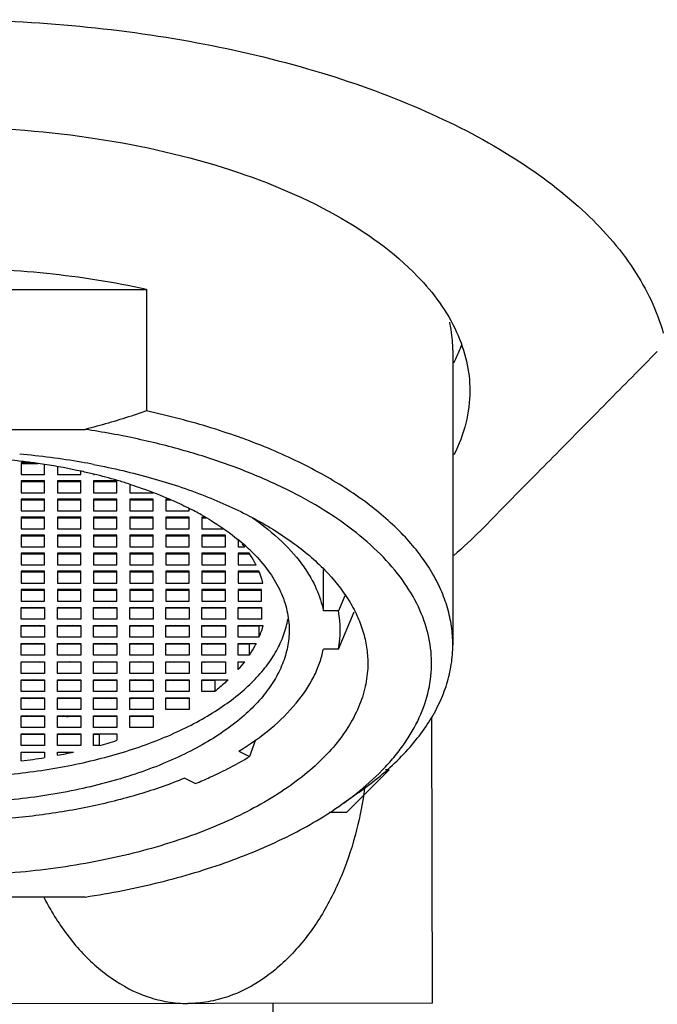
# Model space of a CAD drawing. Header units: millimetres. Extents: x 2676 to 3270, y -82 to 338.
# Tile 9 of 24: x 2874 to 2886, y 28 to 45. Entities that reach past the tile are written whole.
import ezdxf

# ---------------------------------------------------------------- set-up
doc = ezdxf.new("R2010")
doc.units = ezdxf.units.MM
doc.header["$LTSCALE"] = 0.1
for name, color, linetype in [('02___PRT_ALL_AXES', 7, 'Continuous'), ('DEF_LAYER_ASSEM_MEMBER', 7, 'Continuous'), ('MEMBER', 7, 'Continuous')]:
    doc.layers.add(name, color=color, linetype=linetype)

msp = doc.modelspace()

# ---------------------------------------------------------------- linework, layer by layer
at = {"color": 7, "linetype": 'Continuous'}
for p, q in [((2881.765, 28.0763), (2881.7569, 33.1226)), ((2881.765, 28.0763), (2864.515, 28.0487)), ((2878.9525, 28.0718), (2878.9724, 15.6968))]:
    msp.add_line(p, q, dxfattribs=at)
for points, knots in [([(2880.5692, 31.8673), (2880.5364, 31.6197), (2880.4389, 31.1085), (2880.1972, 30.3608), (2879.8454, 29.6461), (2879.389, 29.0141), (2878.8292, 28.5008), (2878.278, 28.21), (2877.8099, 28.0902), (2877.5712, 28.0696), (2877.4525, 28.0694)], [0.57146217, 0.57146217, 0.57146217, 0.57146217, 0.63161054, 0.69665521, 0.76063758, 0.82314407, 0.88379694, 0.94249021, 0.97134567, 1, 1, 1, 1]), ([(2874.908, 29.9466), (2874.9602, 29.845), (2875.1421, 29.5183), (2875.5113, 29.0097), (2876.073, 28.4973), (2876.6257, 28.2076), (2877.0947, 28.0891), (2877.3337, 28.0692), (2877.4525, 28.0694)], [0.73308506, 0.73308506, 0.73308506, 0.73308506, 0.76060209, 0.82311918, 0.8837823, 0.94248387, 0.97134261, 1, 1, 1, 1])]:
    msp.add_open_spline(points, degree=3, knots=knots, dxfattribs=at)
at = {"layer": '02___PRT_ALL_AXES', "color": 7, "linetype": 'Continuous'}
msp.add_line((2878.9525, 28.0718), (2878.9724, 15.6968), dxfattribs=at)
at = {"layer": 'DEF_LAYER_ASSEM_MEMBER', "color": 7, "linetype": 'Continuous'}
for p, q in [((2869.5281, 40.6647), (2876.7219, 40.6647)), ((2876.7219, 40.6647), (2876.7219, 38.5213)), ((2882.125, 39.5925), (2882.125, 34.3963)), ((2870.6094, 38.1966), (2875.6406, 38.1966)), ((2874.5125, 37.6045), (2874.5125, 37.3983)), ((2874.7003, 37.6045), (2874.5125, 37.6045)), ((2874.5125, 37.5932), (2874.8051, 37.5932)), ((2874.7096, 37.5932), (2874.6868, 37.6045)), ((2874.925, 37.3983), (2874.925, 37.5741)), ((2875.15, 37.5321), (2875.15, 37.3983)), ((2874.5125, 37.3983), (2874.925, 37.3983)), ((2875.15, 37.3983), (2875.5625, 37.3983)), ((2875.5625, 37.3983), (2875.5625, 37.4552)), ((2875.7875, 37.4025), (2875.7875, 37.3983)), ((2875.7875, 37.3983), (2875.803, 37.3983)), ((2874.5125, 37.2858), (2874.5125, 37.0795)), ((2874.925, 37.2858), (2874.5125, 37.2858)), ((2874.5125, 37.2744), (2874.925, 37.2744)), ((2874.7409, 37.2858), (2874.7637, 37.2744)), ((2874.925, 37.0795), (2874.925, 37.2858)), ((2875.15, 37.2858), (2875.15, 37.0795)), ((2875.5625, 37.2858), (2875.15, 37.2858)), ((2875.15, 37.2744), (2875.5625, 37.2744)), ((2875.5625, 37.0795), (2875.5625, 37.2858)), ((2876.2, 37.2858), (2875.7875, 37.2858)), ((2875.7875, 37.2858), (2875.7875, 37.0795)), ((2875.7875, 37.2744), (2876.2, 37.2744)), ((2875.8297, 37.2858), (2875.8297, 37.2744)), ((2875.9941, 37.2744), (2876.0169, 37.2858)), ((2876.2, 37.0795), (2876.2, 37.2858)), ((2876.2076, 37.2953), (2876.2105, 37.2944)), ((2876.425, 37.2285), (2876.425, 37.0795)), ((2874.5125, 37.0795), (2874.925, 37.0795)), ((2875.15, 37.0795), (2875.5625, 37.0795)), ((2875.7875, 37.0795), (2876.2, 37.0795)), ((2876.425, 37.0795), (2876.8375, 37.0795)), ((2874.925, 36.967), (2874.5125, 36.967)), ((2874.5125, 36.967), (2874.5125, 36.7608)), ((2874.5125, 36.9557), (2874.925, 36.9557)), ((2874.796, 36.967), (2874.7732, 36.9557)), ((2874.8666, 36.967), (2874.8894, 36.9557)), ((2874.925, 36.7608), (2874.925, 36.967)), ((2875.5625, 36.967), (2875.15, 36.967)), ((2875.15, 36.967), (2875.15, 36.7608)), ((2875.15, 36.9557), (2875.5625, 36.9557)), ((2875.5625, 36.7608), (2875.5625, 36.967)), ((2876.2, 36.967), (2875.7875, 36.967)), ((2875.7875, 36.967), (2875.7875, 36.7608)), ((2875.7875, 36.9557), (2876.2, 36.9557)), ((2875.8912, 36.967), (2875.8684, 36.9557)), ((2875.9618, 36.967), (2875.9846, 36.9557)), ((2876.2, 36.7608), (2876.2, 36.967)), ((2876.8375, 36.967), (2876.425, 36.967)), ((2876.425, 36.967), (2876.425, 36.7608)), ((2876.425, 36.9557), (2876.8375, 36.9557)), ((2876.5763, 36.9557), (2876.5991, 36.967)), ((2876.6925, 36.9557), (2876.6697, 36.967)), ((2876.7928, 36.967), (2876.77, 36.9557)), ((2876.8375, 36.7608), (2876.8375, 36.967)), ((2877.1247, 36.967), (2877.0625, 36.967)), ((2877.0625, 36.967), (2877.0625, 36.7608)), ((2877.0625, 36.9557), (2877.1483, 36.9557)), ((2877.0732, 36.9893), (2877.0768, 36.9878)), ((2874.5125, 36.7608), (2874.925, 36.7608)), ((2874.925, 36.6483), (2874.5125, 36.6483)), ((2874.5125, 36.6483), (2874.5125, 36.442)), ((2874.7191, 36.6369), (2874.7419, 36.6483)), ((2874.925, 36.442), (2874.925, 36.6483)), ((2875.15, 36.7608), (2875.5625, 36.7608)), ((2875.5625, 36.6483), (2875.15, 36.6483)), ((2875.15, 36.6483), (2875.15, 36.442)), ((2875.3789, 36.6483), (2875.3789, 36.6369)), ((2875.5625, 36.442), (2875.5625, 36.6483)), ((2875.7875, 36.7608), (2876.2, 36.7608)), ((2876.2, 36.6483), (2875.7875, 36.6483)), ((2875.7875, 36.6483), (2875.7875, 36.442)), ((2876.0387, 36.6369), (2876.0159, 36.6483)), ((2876.2, 36.442), (2876.2, 36.6483)), ((2876.425, 36.7608), (2876.8375, 36.7608)), ((2876.8375, 36.6483), (2876.425, 36.6483)), ((2876.425, 36.6483), (2876.425, 36.442)), ((2876.545, 36.6483), (2876.5222, 36.6369)), ((2876.8375, 36.442), (2876.8375, 36.6483)), ((2877.0625, 36.7608), (2877.475, 36.7608)), ((2877.475, 36.6483), (2877.0625, 36.6483)), ((2877.0625, 36.6483), (2877.0625, 36.442)), ((2877.182, 36.6483), (2877.182, 36.6369)), ((2877.4465, 36.6483), (2877.4237, 36.6369)), ((2877.475, 36.7608), (2877.475, 36.7923)), ((2877.475, 36.442), (2877.475, 36.6483)), ((2877.7584, 36.6483), (2877.7, 36.6483)), ((2877.7, 36.6483), (2877.7, 36.442)), ((2874.5125, 36.6369), (2874.925, 36.6369)), ((2875.15, 36.6369), (2875.5625, 36.6369)), ((2875.7875, 36.6369), (2876.2, 36.6369)), ((2876.425, 36.6369), (2876.8375, 36.6369)), ((2877.0625, 36.6369), (2877.475, 36.6369)), ((2877.7, 36.6369), (2877.7754, 36.6369)), ((2874.5125, 36.442), (2874.925, 36.442)), ((2874.925, 36.3295), (2874.5125, 36.3295)), ((2874.5125, 36.3295), (2874.5125, 36.1233)), ((2874.5125, 36.3182), (2874.925, 36.3182)), ((2874.5321, 36.3295), (2874.5549, 36.3182)), ((2874.8731, 36.3182), (2874.8503, 36.3295)), ((2874.925, 36.1233), (2874.925, 36.3295)), ((2875.15, 36.442), (2875.5625, 36.442)), ((2875.5625, 36.3295), (2875.15, 36.3295)), ((2875.15, 36.3295), (2875.15, 36.1233)), ((2875.15, 36.3182), (2875.5625, 36.3182)), ((2875.3013, 36.3182), (2875.3241, 36.3295)), ((2875.4337, 36.3295), (2875.4565, 36.3182)), ((2875.5625, 36.1233), (2875.5625, 36.3295)), ((2875.7875, 36.442), (2876.2, 36.442)), ((2876.2, 36.3295), (2875.7875, 36.3295)), ((2875.7875, 36.3295), (2875.7875, 36.1233)), ((2875.7875, 36.3182), (2876.2, 36.3182)), ((2875.8297, 36.3295), (2875.8297, 36.3182)), ((2875.9075, 36.3295), (2875.8847, 36.3182)), ((2876.2, 36.1233), (2876.2, 36.3295)), ((2876.425, 36.442), (2876.8375, 36.442)), ((2876.8375, 36.3295), (2876.425, 36.3295)), ((2876.425, 36.3295), (2876.425, 36.1233)), ((2876.425, 36.3182), (2876.8375, 36.3182)), ((2876.6762, 36.3182), (2876.6534, 36.3295)), ((2876.7312, 36.3295), (2876.7312, 36.3182)), ((2876.809, 36.3295), (2876.7862, 36.3182)), ((2876.8375, 36.1233), (2876.8375, 36.3295)), ((2877.0625, 36.442), (2877.475, 36.442)), ((2877.475, 36.3295), (2877.0625, 36.3295)), ((2877.0625, 36.3295), (2877.0625, 36.1233)), ((2877.0625, 36.3182), (2877.475, 36.3182)), ((2877.1044, 36.3182), (2877.1272, 36.3295)), ((2877.2368, 36.3295), (2877.2596, 36.3182)), ((2877.475, 36.1233), (2877.475, 36.3295)), ((2877.7, 36.442), (2878.0672, 36.442)), ((2878.1125, 36.3295), (2877.7, 36.3295)), ((2877.7, 36.3295), (2877.7, 36.1233)), ((2877.7, 36.3182), (2878.1125, 36.3182)), ((2877.7106, 36.3295), (2877.7021, 36.3253)), ((2878.006, 36.3182), (2878.0288, 36.3295)), ((2878.1125, 36.1233), (2878.1125, 36.3295)), ((2878.3375, 36.2441), (2878.3375, 36.1233)), ((2874.5125, 36.1233), (2874.925, 36.1233)), ((2874.925, 36.0108), (2874.5125, 36.0108)), ((2874.5125, 36.0108), (2874.5125, 35.8045)), ((2874.5125, 35.9994), (2874.925, 35.9994)), ((2874.6638, 35.9994), (2874.6866, 36.0108)), ((2874.925, 35.8045), (2874.925, 36.0108)), ((2875.15, 36.1233), (2875.5625, 36.1233)), ((2875.5625, 36.0108), (2875.15, 36.0108)), ((2875.15, 36.0108), (2875.15, 35.8045)), ((2875.15, 35.9994), (2875.5625, 35.9994)), ((2875.1696, 36.0108), (2875.1924, 35.9994)), ((2875.5625, 35.8045), (2875.5625, 36.0108)), ((2875.7875, 36.1233), (2876.2, 36.1233)), ((2876.2, 36.0108), (2875.7875, 36.0108)), ((2875.7875, 36.0108), (2875.7875, 35.8045)), ((2875.7875, 35.9994), (2876.2, 35.9994)), ((2875.8297, 36.0108), (2875.8297, 35.9994)), ((2876.0712, 36.0108), (2876.094, 35.9994)), ((2876.2, 35.8045), (2876.2, 36.0108)), ((2876.425, 36.1233), (2876.8375, 36.1233)), ((2876.8375, 36.0108), (2876.425, 36.0108)), ((2876.425, 36.0108), (2876.425, 35.8045)), ((2876.425, 35.9994), (2876.8375, 35.9994)), ((2876.4669, 35.9994), (2876.4897, 36.0108)), ((2876.7312, 36.0108), (2876.7312, 35.9994)), ((2876.8375, 35.8045), (2876.8375, 36.0108)), ((2877.0625, 36.1233), (2877.475, 36.1233)), ((2877.475, 36.0108), (2877.0625, 36.0108)), ((2877.0625, 36.0108), (2877.0625, 35.8045)), ((2877.0625, 35.9994), (2877.475, 35.9994)), ((2877.3685, 35.9994), (2877.3913, 36.0108)), ((2877.475, 35.8045), (2877.475, 36.0108)), ((2877.7, 36.1233), (2878.1125, 36.1233)), ((2878.1125, 36.0108), (2877.7, 36.0108)), ((2877.7, 36.0108), (2877.7, 35.8045)), ((2877.7, 35.9994), (2878.1125, 35.9994)), ((2877.8743, 36.0108), (2877.8971, 35.9994)), ((2878.1125, 35.8045), (2878.1125, 36.0108)), ((2878.3375, 36.1233), (2878.4532, 36.1233)), ((2878.5333, 36.0108), (2878.3375, 36.0108)), ((2878.3375, 36.0108), (2878.3375, 35.8045)), ((2878.3375, 35.9994), (2878.5406, 35.9994)), ((2878.5344, 36.0108), (2878.5344, 35.9994)), ((2874.5125, 35.8045), (2874.925, 35.8045)), ((2875.15, 35.8045), (2875.5625, 35.8045)), ((2875.7875, 35.8045), (2876.2, 35.8045)), ((2876.425, 35.8045), (2876.8375, 35.8045)), ((2877.0625, 35.8045), (2877.475, 35.8045)), ((2877.7, 35.8045), (2878.1125, 35.8045)), ((2878.3375, 35.8045), (2878.6535, 35.8045)), ((2874.925, 35.692), (2874.5125, 35.692)), ((2874.5125, 35.692), (2874.5125, 35.4858)), ((2874.5125, 35.6807), (2874.925, 35.6807)), ((2874.6325, 35.692), (2874.6097, 35.6807)), ((2874.925, 35.4858), (2874.925, 35.692)), ((2875.5625, 35.692), (2875.15, 35.692)), ((2875.15, 35.692), (2875.15, 35.4858)), ((2875.15, 35.6807), (2875.5625, 35.6807)), ((2875.2465, 35.6807), (2875.2238, 35.692)), ((2875.3789, 35.692), (2875.3789, 35.6807)), ((2875.534, 35.692), (2875.5112, 35.6807)), ((2875.5625, 35.4858), (2875.5625, 35.692)), ((2876.2, 35.692), (2875.7875, 35.692)), ((2875.7875, 35.692), (2875.7875, 35.4858)), ((2875.7875, 35.6807), (2876.2, 35.6807)), ((2876.1481, 35.6807), (2876.1253, 35.692)), ((2876.2, 35.4858), (2876.2, 35.692)), ((2876.8375, 35.692), (2876.425, 35.692)), ((2876.425, 35.692), (2876.425, 35.4858)), ((2876.425, 35.6807), (2876.8375, 35.6807)), ((2876.4356, 35.692), (2876.4271, 35.6878)), ((2876.8375, 35.4858), (2876.8375, 35.692)), ((2877.475, 35.692), (2877.0625, 35.692)), ((2877.0625, 35.692), (2877.0625, 35.4858)), ((2877.0625, 35.6807), (2877.475, 35.6807)), ((2877.182, 35.692), (2877.182, 35.6807)), ((2877.3372, 35.692), (2877.3144, 35.6807)), ((2877.475, 35.4858), (2877.475, 35.692)), ((2878.1125, 35.692), (2877.7, 35.692)), ((2877.7, 35.692), (2877.7, 35.4858)), ((2877.7, 35.6807), (2878.1125, 35.6807)), ((2877.9512, 35.6807), (2877.9284, 35.692)), ((2878.0836, 35.692), (2878.0836, 35.6807)), ((2878.1125, 35.4858), (2878.1125, 35.692)), ((2878.7052, 35.692), (2878.3375, 35.692)), ((2878.3375, 35.692), (2878.3375, 35.4858)), ((2878.3375, 35.6807), (2878.7096, 35.6807)), ((2879.5016, 35.7632), (2879.5026, 35.7617)), ((2879.8412, 34.9936), (2879.8412, 35.7265)), ((2874.5125, 35.4858), (2874.925, 35.4858)), ((2875.15, 35.4858), (2875.5625, 35.4858)), ((2875.7875, 35.4858), (2876.2, 35.4858)), ((2876.425, 35.4858), (2876.8375, 35.4858)), ((2877.0625, 35.4858), (2877.475, 35.4858)), ((2877.7, 35.4858), (2878.1125, 35.4858)), ((2878.3375, 35.4858), (2878.7754, 35.4858)), ((2874.925, 35.3733), (2874.5125, 35.3733)), ((2874.5125, 35.3733), (2874.5125, 35.167)), ((2874.5125, 35.3619), (2874.925, 35.3619)), ((2874.6415, 35.3733), (2874.6643, 35.3619)), ((2874.925, 35.167), (2874.925, 35.3733)), ((2875.5625, 35.3733), (2875.15, 35.3733)), ((2875.15, 35.3733), (2875.15, 35.167)), ((2875.15, 35.3619), (2875.5625, 35.3619)), ((2875.1919, 35.3619), (2875.2147, 35.3733)), ((2875.3722, 35.3619), (2875.3494, 35.3733)), ((2875.4084, 35.3733), (2875.3856, 35.3619)), ((2875.5431, 35.3733), (2875.5632, 35.3632)), ((2875.5625, 35.167), (2875.5625, 35.3733)), ((2876.2, 35.3733), (2875.7875, 35.3733)), ((2875.7875, 35.3733), (2875.7875, 35.167)), ((2875.7875, 35.3619), (2876.2, 35.3619)), ((2876.0935, 35.3619), (2876.1163, 35.3733)), ((2876.2, 35.167), (2876.2, 35.3733)), ((2876.8375, 35.3733), (2876.425, 35.3733)), ((2876.425, 35.3733), (2876.425, 35.167)), ((2876.425, 35.3619), (2876.8375, 35.3619)), ((2876.4446, 35.3733), (2876.4674, 35.3619)), ((2876.8375, 35.167), (2876.8375, 35.3733)), ((2877.475, 35.3733), (2877.0625, 35.3733)), ((2877.0625, 35.3733), (2877.0625, 35.167)), ((2877.0625, 35.3619), (2877.475, 35.3619)), ((2877.1753, 35.3619), (2877.1525, 35.3733)), ((2877.2115, 35.3733), (2877.1887, 35.3619)), ((2877.3462, 35.3733), (2877.369, 35.3619)), ((2877.475, 35.167), (2877.475, 35.3733)), ((2878.1125, 35.3733), (2877.7, 35.3733)), ((2877.7, 35.3733), (2877.7, 35.167)), ((2877.7, 35.3619), (2878.1125, 35.3619)), ((2877.8966, 35.3619), (2877.9194, 35.3733)), ((2878.0769, 35.3619), (2878.0541, 35.3733)), ((2878.1126, 35.3731), (2878.0903, 35.3619)), ((2878.1125, 35.167), (2878.1125, 35.3733)), ((2878.75, 35.3733), (2878.3375, 35.3733)), ((2878.3375, 35.3733), (2878.3375, 35.167)), ((2878.3375, 35.3619), (2878.75, 35.3619)), ((2878.75, 35.167), (2878.75, 35.3733)), ((2880.2213, 35.262), (2880.108, 34.9936)), ((2874.5125, 35.167), (2874.925, 35.167)), ((2875.15, 35.167), (2875.5625, 35.167)), ((2875.7875, 35.167), (2876.2, 35.167)), ((2876.425, 35.167), (2876.8375, 35.167)), ((2877.0625, 35.167), (2877.475, 35.167)), ((2877.7, 35.167), (2878.1125, 35.167)), ((2878.3375, 35.167), (2878.75, 35.167)), ((2874.5125, 35.0545), (2874.925, 35.0545)), ((2874.5125, 34.8483), (2874.5125, 35.0545)), ((2874.925, 35.0432), (2874.5125, 35.0432)), ((2874.7184, 35.0432), (2874.6956, 35.0545)), ((2874.925, 35.0545), (2874.925, 34.8483)), ((2875.15, 35.0545), (2875.5625, 35.0545)), ((2875.15, 34.8483), (2875.15, 35.0545)), ((2875.5625, 35.0432), (2875.15, 35.0432)), ((2875.1606, 35.0545), (2875.1521, 35.0503)), ((2875.5625, 35.0545), (2875.5625, 34.8483)), ((2875.7875, 35.0545), (2876.2, 35.0545)), ((2875.7875, 34.8483), (2875.7875, 35.0545)), ((2876.2, 35.0432), (2875.7875, 35.0432)), ((2875.8297, 35.0545), (2875.8297, 35.0432)), ((2876.0622, 35.0545), (2876.0394, 35.0432)), ((2876.2, 35.0545), (2876.2, 34.8483)), ((2876.425, 35.0545), (2876.8375, 35.0545)), ((2876.425, 34.8483), (2876.425, 35.0545)), ((2876.8375, 35.0432), (2876.425, 35.0432)), ((2876.5215, 35.0432), (2876.4988, 35.0545)), ((2876.7312, 35.0545), (2876.7312, 35.0432)), ((2876.8375, 35.0545), (2876.8375, 34.8483)), ((2877.0625, 35.0545), (2877.475, 35.0545)), ((2877.0625, 34.8483), (2877.0625, 35.0545)), ((2877.475, 35.0432), (2877.0625, 35.0432)), ((2877.4231, 35.0432), (2877.4003, 35.0545)), ((2877.475, 35.0545), (2877.475, 34.8483)), ((2877.7, 35.0545), (2878.1125, 35.0545)), ((2877.7, 34.8483), (2877.7, 35.0545)), ((2878.1125, 35.0432), (2877.7, 35.0432)), ((2877.8653, 35.0545), (2877.8425, 35.0432)), ((2878.1125, 35.0545), (2878.1125, 34.8483)), ((2878.3375, 35.0545), (2878.75, 35.0545)), ((2878.3375, 34.8483), (2878.3375, 35.0545)), ((2878.75, 35.0432), (2878.3375, 35.0432)), ((2878.5344, 35.0545), (2878.5344, 35.0432)), ((2878.6029, 35.0545), (2878.6029, 35.0432)), ((2878.75, 35.0545), (2878.75, 34.8483)), ((2880.108, 34.9936), (2879.8412, 34.9936)), ((2880.108, 34.3186), (2880.3864, 34.9782)), ((2874.925, 34.8483), (2874.5125, 34.8483)), ((2875.5625, 34.8483), (2875.15, 34.8483)), ((2876.2, 34.8483), (2875.7875, 34.8483)), ((2876.8375, 34.8483), (2876.425, 34.8483)), ((2877.475, 34.8483), (2877.0625, 34.8483)), ((2878.1125, 34.8483), (2877.7, 34.8483)), ((2878.75, 34.8483), (2878.3375, 34.8483)), ((2874.5125, 34.7358), (2874.925, 34.7358)), ((2874.5125, 34.5295), (2874.5125, 34.7358)), ((2874.925, 34.7244), (2874.5125, 34.7244)), ((2874.5146, 34.7316), (2874.5231, 34.7358)), ((2874.8413, 34.7358), (2874.8185, 34.7244)), ((2874.8313, 34.7308), (2874.8441, 34.7244)), ((2874.925, 34.7358), (2874.925, 34.5295)), ((2875.15, 34.7358), (2875.5625, 34.7358)), ((2875.15, 34.5295), (2875.15, 34.7358)), ((2875.5625, 34.7244), (2875.15, 34.7244)), ((2875.3559, 34.7244), (2875.3331, 34.7358)), ((2875.3789, 34.7358), (2875.3789, 34.7244)), ((2875.4247, 34.7358), (2875.4019, 34.7244)), ((2875.5625, 34.7358), (2875.5625, 34.5295)), ((2875.7875, 34.7358), (2876.2, 34.7358)), ((2875.7875, 34.5295), (2875.7875, 34.7358)), ((2876.2, 34.7244), (2875.7875, 34.7244)), ((2875.9265, 34.7308), (2875.9137, 34.7244)), ((2875.9165, 34.7358), (2875.9393, 34.7244)), ((2876.2, 34.7358), (2876.2, 34.5295)), ((2876.425, 34.7358), (2876.8375, 34.7358)), ((2876.425, 34.5295), (2876.425, 34.7358)), ((2876.8375, 34.7244), (2876.425, 34.7244)), ((2876.6216, 34.7244), (2876.6444, 34.7358)), ((2876.6472, 34.7244), (2876.6344, 34.7308)), ((2876.8281, 34.7308), (2876.8153, 34.7244)), ((2876.8181, 34.7358), (2876.8382, 34.7257)), ((2876.8375, 34.7358), (2876.8375, 34.5295)), ((2877.0625, 34.7358), (2877.475, 34.7358)), ((2877.0625, 34.5295), (2877.0625, 34.7358)), ((2877.475, 34.7244), (2877.0625, 34.7244)), ((2877.159, 34.7244), (2877.1363, 34.7358)), ((2877.182, 34.7358), (2877.182, 34.7244)), ((2877.2278, 34.7358), (2877.205, 34.7244)), ((2877.475, 34.7358), (2877.475, 34.5295)), ((2877.7, 34.7358), (2878.1125, 34.7358)), ((2877.7, 34.5295), (2877.7, 34.7358)), ((2878.1125, 34.7244), (2877.7, 34.7244)), ((2877.7296, 34.7308), (2877.7168, 34.7244)), ((2877.7196, 34.7358), (2877.7424, 34.7244)), ((2878.0606, 34.7244), (2878.0378, 34.7358)), ((2878.0836, 34.7358), (2878.0836, 34.7244)), ((2878.1125, 34.7358), (2878.1125, 34.5295)), ((2878.3375, 34.7358), (2878.7754, 34.7358)), ((2878.3375, 34.5295), (2878.3375, 34.7358)), ((2878.7052, 34.7244), (2878.3375, 34.7244)), ((2878.4248, 34.7244), (2878.4417, 34.7329)), ((2878.435, 34.7243), (2878.4401, 34.7308)), ((2878.4397, 34.7303), (2878.4351, 34.7244)), ((2878.4417, 34.7329), (2878.4397, 34.7303)), ((2878.4401, 34.7308), (2878.4418, 34.7329)), ((2878.4418, 34.7329), (2878.4439, 34.7357)), ((2878.7052, 34.7244), (2878.7052, 34.5295)), ((2874.925, 34.5295), (2874.5125, 34.5295)), ((2874.5125, 34.417), (2874.925, 34.417)), ((2874.5125, 34.2108), (2874.5125, 34.417)), ((2874.925, 34.4057), (2874.5125, 34.4057)), ((2874.769, 34.408), (2874.7509, 34.417)), ((2874.925, 34.417), (2874.925, 34.2108)), ((2875.5625, 34.5295), (2875.15, 34.5295)), ((2875.15, 34.417), (2875.5625, 34.417)), ((2875.15, 34.2108), (2875.15, 34.417)), ((2875.5625, 34.4057), (2875.15, 34.4057)), ((2875.3789, 34.417), (2875.3789, 34.4057)), ((2875.5625, 34.417), (2875.5625, 34.2108)), ((2876.2, 34.5295), (2875.7875, 34.5295)), ((2875.7875, 34.417), (2876.2, 34.417)), ((2875.7875, 34.2108), (2875.7875, 34.417)), ((2876.2, 34.4057), (2875.7875, 34.4057)), ((2875.9888, 34.408), (2876.0069, 34.417)), ((2876.2, 34.417), (2876.2, 34.2108)), ((2876.8375, 34.5295), (2876.425, 34.5295)), ((2876.425, 34.417), (2876.8375, 34.417)), ((2876.425, 34.2108), (2876.425, 34.417)), ((2876.8375, 34.4057), (2876.425, 34.4057)), ((2876.554, 34.417), (2876.5721, 34.408)), ((2876.8375, 34.417), (2876.8375, 34.2108)), ((2877.475, 34.5295), (2877.0625, 34.5295)), ((2877.0625, 34.417), (2877.475, 34.417)), ((2877.0625, 34.2108), (2877.0625, 34.417)), ((2877.475, 34.4057), (2877.0625, 34.4057)), ((2877.182, 34.417), (2877.182, 34.4057)), ((2877.4556, 34.417), (2877.4737, 34.408)), ((2877.475, 34.417), (2877.475, 34.2108)), ((2878.1125, 34.5295), (2877.7, 34.5295)), ((2877.7, 34.417), (2878.1125, 34.417)), ((2877.7, 34.2108), (2877.7, 34.417)), ((2878.1125, 34.4057), (2877.7, 34.4057)), ((2877.7919, 34.408), (2877.81, 34.417)), ((2878.0154, 34.417), (2878.0154, 34.4057)), ((2878.1125, 34.417), (2878.1125, 34.2108)), ((2878.7052, 34.5295), (2878.3375, 34.5295)), ((2878.3375, 34.417), (2878.6535, 34.417)), ((2878.3375, 34.2108), (2878.3375, 34.417)), ((2878.5333, 34.4057), (2878.3375, 34.4057)), ((2878.5333, 34.4057), (2878.5333, 34.2108)), ((2880.108, 34.3186), (2879.8412, 34.3186)), ((2874.925, 34.2108), (2874.5125, 34.2108)), ((2874.5125, 34.0983), (2874.925, 34.0983)), ((2874.5125, 33.892), (2874.5125, 34.0983)), ((2874.925, 34.0869), (2874.5125, 34.0869)), ((2874.805, 34.0983), (2874.8278, 34.0869)), ((2874.925, 34.0983), (2874.925, 33.892)), ((2875.5625, 34.2108), (2875.15, 34.2108)), ((2875.15, 34.0983), (2875.5625, 34.0983)), ((2875.15, 33.892), (2875.15, 34.0983)), ((2875.5625, 34.0869), (2875.15, 34.0869)), ((2875.3694, 34.0983), (2875.3466, 34.0869)), ((2875.4112, 34.0869), (2875.3884, 34.0983)), ((2875.5625, 34.0983), (2875.5625, 33.892)), ((2876.2, 34.2108), (2875.7875, 34.2108)), ((2875.7875, 34.0983), (2876.2, 34.0983)), ((2875.7875, 33.892), (2875.7875, 34.0983)), ((2876.2, 34.0869), (2875.7875, 34.0869)), ((2875.8297, 34.0983), (2875.8297, 34.0869)), ((2875.93, 34.0869), (2875.9528, 34.0983)), ((2876.2, 34.0983), (2876.2, 33.892)), ((2876.8375, 34.2108), (2876.425, 34.2108)), ((2876.425, 34.0983), (2876.8375, 34.0983)), ((2876.425, 33.892), (2876.425, 34.0983)), ((2876.8375, 34.0869), (2876.425, 34.0869)), ((2876.6309, 34.0869), (2876.6081, 34.0983)), ((2876.7312, 34.0983), (2876.7312, 34.0869)), ((2876.8375, 34.0983), (2876.8375, 33.892)), ((2877.475, 34.2108), (2877.0625, 34.2108)), ((2877.0625, 34.0983), (2877.475, 34.0983)), ((2877.0625, 33.892), (2877.0625, 34.0983)), ((2877.475, 34.0869), (2877.0625, 34.0869)), ((2877.1498, 34.0869), (2877.1725, 34.0983)), ((2877.1915, 34.0983), (2877.2143, 34.0869)), ((2877.475, 34.0983), (2877.475, 33.892)), ((2878.1125, 34.2108), (2877.7, 34.2108)), ((2877.7, 34.0983), (2878.1125, 34.0983)), ((2877.7, 33.892), (2877.7, 34.0983)), ((2878.1125, 34.0869), (2877.7, 34.0869)), ((2878.1125, 34.0983), (2878.1125, 33.892)), ((2878.5333, 34.2108), (2878.3375, 34.2108)), ((2878.3375, 34.0983), (2878.4532, 34.0983)), ((2878.3375, 33.9576), (2878.3375, 34.0983)), ((2874.925, 33.892), (2874.5125, 33.892)), ((2875.5625, 33.892), (2875.15, 33.892)), ((2876.2, 33.892), (2875.7875, 33.892)), ((2876.8375, 33.892), (2876.425, 33.892)), ((2877.475, 33.892), (2877.0625, 33.892)), ((2878.1125, 33.892), (2877.7, 33.892)), ((2874.5125, 33.7795), (2874.925, 33.7795)), ((2874.5125, 33.5733), (2874.5125, 33.7795)), ((2874.925, 33.7682), (2874.5125, 33.7682)), ((2874.7319, 33.7795), (2874.7091, 33.7682)), ((2874.925, 33.7795), (2874.925, 33.5733)), ((2875.15, 33.7795), (2875.5625, 33.7795)), ((2875.15, 33.5733), (2875.15, 33.7795)), ((2875.5625, 33.7682), (2875.15, 33.7682)), ((2875.5625, 33.7795), (2875.5625, 33.5733)), ((2875.7875, 33.7795), (2876.2, 33.7795)), ((2875.7875, 33.5733), (2875.7875, 33.7795)), ((2876.2, 33.7682), (2875.7875, 33.7682)), ((2875.8297, 33.7808), (2875.8297, 33.7682)), ((2876.0487, 33.7682), (2876.0259, 33.7795)), ((2876.2, 33.7795), (2876.2, 33.5733)), ((2876.425, 33.7795), (2876.8375, 33.7795)), ((2876.425, 33.5733), (2876.425, 33.7795)), ((2876.8375, 33.7682), (2876.425, 33.7682)), ((2876.535, 33.7795), (2876.5123, 33.7682)), ((2876.7338, 33.7795), (2876.7566, 33.7682)), ((2876.779, 33.7682), (2876.8045, 33.7795)), ((2876.8375, 33.7795), (2876.8375, 33.5733)), ((2877.0625, 33.7795), (2877.475, 33.7795)), ((2877.0625, 33.5733), (2877.0625, 33.7795)), ((2877.475, 33.7682), (2877.0625, 33.7682)), ((2877.475, 33.7795), (2877.475, 33.5733)), ((2877.7, 33.7795), (2878.1649, 33.7795)), ((2877.7, 33.5733), (2877.7, 33.7795)), ((2877.9244, 33.7682), (2877.7, 33.7682)), ((2877.9244, 33.7682), (2877.9244, 33.5733)), ((2874.925, 33.5733), (2874.5125, 33.5733)), ((2875.5625, 33.5733), (2875.15, 33.5733)), ((2876.2, 33.5733), (2875.7875, 33.5733)), ((2876.8375, 33.5733), (2876.425, 33.5733)), ((2877.475, 33.5733), (2877.0625, 33.5733)), ((2877.9244, 33.5733), (2877.7, 33.5733)), ((2874.5125, 33.4608), (2874.925, 33.4608)), ((2874.5125, 33.2545), (2874.5125, 33.4608)), ((2874.925, 33.4494), (2874.5125, 33.4494)), ((2874.655, 33.4494), (2874.6778, 33.4608)), ((2874.925, 33.4608), (2874.925, 33.2545)), ((2875.15, 33.4608), (2875.5625, 33.4608)), ((2875.15, 33.2545), (2875.15, 33.4608)), ((2875.5625, 33.4494), (2875.15, 33.4494)), ((2875.1784, 33.4608), (2875.2012, 33.4494)), ((2875.3789, 33.4608), (2875.3789, 33.4494)), ((2875.5625, 33.4608), (2875.5625, 33.2545)), ((2875.7875, 33.4608), (2876.2, 33.4608)), ((2875.7875, 33.2545), (2875.7875, 33.4608)), ((2876.2, 33.4494), (2875.7875, 33.4494)), ((2876.08, 33.4608), (2876.1028, 33.4494)), ((2876.2, 33.4608), (2876.2, 33.2545)), ((2876.425, 33.4608), (2876.8375, 33.4608)), ((2876.425, 33.2545), (2876.425, 33.4608)), ((2876.8375, 33.4494), (2876.425, 33.4494)), ((2876.8375, 33.4608), (2876.8375, 33.2545)), ((2877.0625, 33.4608), (2877.475, 33.4608)), ((2877.0625, 33.2545), (2877.0625, 33.4608)), ((2877.475, 33.4494), (2877.0625, 33.4494)), ((2877.475, 33.4608), (2877.475, 33.2545)), ((2874.925, 33.2545), (2874.5125, 33.2545)), ((2875.5625, 33.2545), (2875.15, 33.2545)), ((2876.2, 33.2545), (2875.7875, 33.2545)), ((2876.8375, 33.2545), (2876.425, 33.2545)), ((2877.475, 33.2545), (2877.0625, 33.2545)), ((2874.5125, 33.142), (2874.925, 33.142)), ((2874.5125, 32.9358), (2874.5125, 33.142)), ((2874.925, 33.1307), (2874.5125, 33.1307)), ((2874.619, 33.1307), (2874.5962, 33.142)), ((2874.9144, 33.142), (2874.9229, 33.1378)), ((2874.925, 33.142), (2874.925, 32.9358)), ((2875.15, 33.142), (2875.5625, 33.142)), ((2875.15, 32.9358), (2875.15, 33.142)), ((2875.5625, 33.1307), (2875.15, 33.1307)), ((2875.26, 33.142), (2875.2373, 33.1307)), ((2875.5625, 33.142), (2875.5625, 32.9358)), ((2875.7875, 33.142), (2876.2, 33.142)), ((2875.7875, 32.9358), (2875.7875, 33.142)), ((2876.2, 33.1307), (2875.7875, 33.1307)), ((2876.2, 33.142), (2876.2, 32.9358)), ((2876.425, 33.142), (2876.8375, 33.142)), ((2876.425, 32.9358), (2876.425, 33.142)), ((2876.8375, 33.1307), (2876.425, 33.1307)), ((2876.8375, 33.142), (2876.8375, 32.9358)), ((2874.925, 32.9358), (2874.5125, 32.9358)), ((2875.5625, 32.9358), (2875.15, 32.9358)), ((2876.2, 32.9358), (2875.7875, 32.9358)), ((2876.8375, 32.9358), (2876.425, 32.9358)), ((2874.5125, 32.8233), (2874.925, 32.8233)), ((2874.5125, 32.617), (2874.5125, 32.8233)), ((2874.925, 32.8119), (2874.5125, 32.8119)), ((2874.925, 32.8233), (2874.925, 32.617)), ((2875.15, 32.8233), (2875.5625, 32.8233)), ((2875.15, 32.617), (2875.15, 32.8233)), ((2875.5625, 32.8119), (2875.15, 32.8119)), ((2875.5625, 32.8233), (2875.5625, 32.617)), ((2875.7875, 32.8233), (2876.2, 32.8233)), ((2875.7875, 32.617), (2875.7875, 32.8233)), ((2875.8845, 32.8119), (2875.7875, 32.8119)), ((2875.8845, 32.8119), (2875.8845, 32.617)), ((2876.2, 32.8233), (2876.2, 32.7111)), ((2878.644, 32.7224), (2878.54, 32.4259)), ((2874.925, 32.617), (2874.5125, 32.617)), ((2874.5125, 32.5045), (2874.925, 32.5045)), ((2874.5125, 32.3465), (2874.5125, 32.5045)), ((2874.925, 32.5045), (2874.925, 32.4066)), ((2875.5625, 32.617), (2875.15, 32.617)), ((2875.15, 32.5045), (2875.4315, 32.5045)), ((2875.15, 32.4467), (2875.15, 32.5045)), ((2875.8845, 32.617), (2875.7875, 32.617)), ((2878.3513, 32.5203), (2878.54, 32.4259)), ((2877.3967, 32.043), (2877.5854, 31.9486)), ((2880.4735, 31.7983), (2880.1673, 31.5817)), ((2875.6406, 29.9466), (2870.6094, 29.9466))]:
    msp.add_line(p, q, dxfattribs=at)
for centre, radius, start, end in [((2873.1363, 25.7673), 11.9448, 83.35136, 87.8883), ((2873.2028, 23.8143), 14.0039, 80.2732, 84.74773), ((2873.1927, 26.305), 11.4043, 82.03003, 83.32012), ((2873.2294, 26.5711), 11.1356, 81.25149, 82.02687), ((2873.301, 27.023), 10.6781, 77.70319, 81.26285), ((2873.3398, 24.6815), 13.1261, 79.25263, 80.22287), ((2873.4572, 27.7724), 9.9126, 76.37511, 77.66258), ((2873.5839, 28.2931), 9.3767, 73.751, 76.37794), ((2873.7646, 28.927), 8.7176, 72.32609, 73.70592), ((2874.9107, 31.7356), 5.6794, 60.41334, 62.89482), ((2875.0887, 32.055), 5.3139, 60.01417, 60.38223), ((2876.0598, 33.4615), 3.6024, 47.91739, 50.85112), ((2876.5834, 34.7019), 2.3487, 37.24184, 38.87779), ((2876.2672, 33.6938), 3.2909, 45.55074, 47.88769), ((2876.7845, 34.8467), 2.1009, 33.27837, 33.6496), ((2876.4183, 33.8492), 3.0742, 43.78883, 45.53205), ((2877.1412, 35.0404), 1.6943, 22.20343, 22.61937), ((2877.0058, 35.8937), 1.8437, 332.50591, 332.9025), ((2877.0066, 35.8933), 1.8428, 332.52417, 332.92232), ((2878.3744, 34.6561), 1.7661, 348.983, 11.017), ((2875.4018, 37.4774), 4.118, 304.55062, 304.82444), ((2875.4045, 37.4736), 4.1133, 304.57781, 304.85483), ((2876.5256, 35.5646), 2.4218, 318.42916, 322.73998), ((2874.6961, 38.6654), 5.5007, 297.04444, 297.30795), ((2873.9907, 40.2943), 7.277, 289.8014, 290.07487), ((2873.994, 40.2851), 7.2672, 289.84186, 290.10525), ((2875.0054, 37.6463), 4.857, 300.22136, 300.48728), ((2873.3748, 42.4535), 9.5242, 281.73686, 282.05675), ((2873.379, 42.4337), 9.5039, 281.79745, 282.13086), ((2874.2912, 39.0761), 6.4564, 292.94663, 293.20458), ((2873.714, 40.475), 8.1522, 285.4411, 287.75508), ((2873.3671, 41.8379), 9.5589, 280.74945, 282.47194), ((2873.2244, 42.6316), 10.3654, 277.13875, 279.44312), ((2876.8428, 36.2871), 5.7613, 305.24381, 308.99315)]:
    msp.add_arc(centre, radius, start, end, dxfattribs=at)
for points, knots in [([(2876.7219, 40.6647), (2876.1415, 40.7913), (2874.9461, 40.9785), (2873.7382, 41.0397), (2873.125, 41.0397)], [0, 0, 0, 0, 0.4920438, 1, 1, 1, 1]), ([(2882.125, 39.5925), (2882.125, 39.6338), (2882.1204, 39.8001), (2882.0973, 39.9658), (2882.0703, 40.0878)], [0, 0, 0, 0, 0.2487782, 1, 1, 1, 1]), ([(2876.7219, 38.5213), (2876.6332, 38.4906), (2876.2763, 38.3709), (2875.9145, 38.2658), (2875.6406, 38.1966)], [0, 0, 0, 0, 0.2493108, 1, 1, 1, 1]), ([(2882.125, 34.3963), (2882.125, 34.5052), (2882.1089, 34.7251), (2882.0371, 35.0517), (2881.9179, 35.3744), (2881.6919, 35.8074), (2881.2857, 36.3312), (2880.6426, 36.8989), (2879.8458, 37.4127), (2878.9115, 37.8633), (2877.8583, 38.2421), (2877.1104, 38.4366), (2876.7219, 38.5213)], [0, 0, 0, 0, 0.0449373, 0.0905711, 0.1375544, 0.1864567, 0.2916457, 0.4088019, 0.538869, 0.6816063, 0.8359, 1, 1, 1, 1]), ([(2880.468, 31.8093), (2880.633, 31.9432), (2880.8642, 32.1548), (2881.1323, 32.4626), (2881.3555, 32.7651), (2881.5733, 33.1571), (2881.7283, 33.6517), (2881.7677, 34.1542), (2881.69, 34.655), (2881.4979, 35.1454), (2881.1962, 35.6184), (2880.7904, 36.0688), (2880.2863, 36.4917), (2879.6905, 36.8826), (2879.0104, 37.2368), (2878.2547, 37.55), (2877.4329, 37.8184), (2876.5556, 38.0384), (2875.95, 38.1494), (2875.6406, 38.1966)], [0, 0, 0, 0, 0.0601282, 0.0883375, 0.115394, 0.1664313, 0.2144401, 0.2609701, 0.3077957, 0.3566449, 0.4089494, 0.4657211, 0.5275497, 0.5946607, 0.666986, 0.7442287, 0.8259032, 0.9114115, 1, 1, 1, 1]), ([(2875.7875, 37.5773), (2876.132, 37.5119), (2876.7966, 37.3576), (2877.7354, 37.0472), (2878.5715, 36.6701), (2879.2868, 36.2341), (2879.8658, 35.748), (2880.2331, 35.2958), (2880.4377, 34.9204), (2880.5454, 34.6406), (2880.6104, 34.3571), (2880.625, 34.1661), (2880.625, 34.0716)], [0, 0, 0, 0, 0.1643837, 0.3193147, 0.4627758, 0.5934012, 0.7107382, 0.8155911, 0.8641259, 0.9106239, 0.9556841, 1, 1, 1, 1]), ([(2876.4112, 37.2331), (2876.4686, 37.2148), (2876.6919, 37.141), (2876.9121, 37.0575), (2877.0732, 36.9893)], [0, 0, 0, 0, 0.2560909, 1, 1, 1, 1]), ([(2877.0768, 36.9878), (2877.1132, 36.9723), (2877.2555, 36.9106), (2877.3956, 36.844), (2877.4984, 36.7913)], [0, 0, 0, 0, 0.2550701, 1, 1, 1, 1]), ([(2877.7445, 36.6576), (2877.7983, 36.6265), (2878.0023, 36.5039), (2878.1976, 36.3663), (2878.3341, 36.2552)], [0, 0, 0, 0, 0.2607687, 1, 1, 1, 1]), ([(2878.5907, 36.6365), (2878.774, 36.5101), (2879.1062, 36.2464), (2879.3877, 35.9271), (2879.5016, 35.7632)], [0, 0, 0, 0, 0.5272894, 1, 1, 1, 1]), ([(2878.6535, 35.8045), (2878.6453, 35.821), (2878.6106, 35.8876), (2878.5719, 35.9521), (2878.5408, 35.9994)], [0, 0, 0, 0, 0.2457809, 1, 1, 1, 1]), ([(2878.6376, 35.9766), (2878.7318, 35.8782), (2878.9007, 35.676), (2879.0933, 35.3452), (2879.2109, 35.0038), (2879.2375, 34.7704), (2879.2375, 34.6561)], [0, 0, 0, 0, 0.2753228, 0.5299535, 0.7691374, 1, 1, 1, 1]), ([(2878.7754, 35.4858), (2878.7711, 35.5022), (2878.7524, 35.5682), (2878.7294, 35.6329), (2878.7099, 35.6807)], [0, 0, 0, 0, 0.24721, 1, 1, 1, 1]), ([(2879.5026, 35.7617), (2879.5853, 35.6424), (2879.7264, 35.397), (2879.8143, 35.1271), (2879.8412, 34.9936)], [0, 0, 0, 0, 0.5160146, 1, 1, 1, 1]), ([(2873.125, 32.0545), (2873.5014, 32.0545), (2874.2449, 32.0887), (2875.1575, 32.2173), (2875.8559, 32.3716), (2876.3501, 32.5094), (2876.8168, 32.6695), (2877.2519, 32.8504), (2877.6519, 33.0507), (2878.0133, 33.2686), (2878.3331, 33.5025), (2878.6085, 33.7506), (2878.8373, 34.0107), (2879.0172, 34.2812), (2879.1463, 34.5597), (2879.1983, 34.7523), (2879.2148, 34.8478)], [0, 0, 0, 0, 0.1582418, 0.3124239, 0.3868242, 0.4588238, 0.5280351, 0.5941235, 0.6568164, 0.7159254, 0.7713582, 0.8231429, 0.8714554, 0.916641, 0.9592423, 1, 1, 1, 1]), ([(2879.2375, 34.6561), (2879.2375, 34.5558), (2879.2172, 34.3518), (2879.1268, 34.0514), (2878.978, 33.7581), (2878.7729, 33.4746), (2878.5139, 33.2034), (2878.2037, 32.9467), (2877.8451, 32.7066), (2877.4416, 32.4854), (2876.9969, 32.2849), (2876.3411, 32.043), (2875.4465, 31.8081), (2874.3081, 31.638), (2873.523, 31.5999), (2873.125, 31.5999)], [0, 0, 0, 0, 0.0406857, 0.0825139, 0.1264971, 0.1734336, 0.2238791, 0.2781609, 0.3364107, 0.3985962, 0.4645524, 0.5340091, 0.6818612, 0.8386174, 1, 1, 1, 1]), ([(2878.7754, 34.7358), (2878.7708, 34.7185), (2878.751, 34.6486), (2878.7262, 34.5801), (2878.7052, 34.5295)], [0, 0, 0, 0, 0.247025, 1, 1, 1, 1]), ([(2878.6535, 34.417), (2878.6448, 34.3996), (2878.6079, 34.329), (2878.5666, 34.2608), (2878.5333, 34.2108)], [0, 0, 0, 0, 0.2455217, 1, 1, 1, 1]), ([(2880.4735, 31.7983), (2880.7253, 31.9763), (2881.0755, 32.2636), (2881.4681, 32.6969), (2881.7052, 33.0233), (2881.8915, 33.3584), (2882.0258, 33.7003), (2882.1068, 34.047), (2882.125, 34.2807), (2882.125, 34.3963)], [0, 0, 0, 0, 0.2894144, 0.4222685, 0.5478491, 0.6670534, 0.7810987, 0.8914951, 1, 1, 1, 1]), ([(2878.3513, 32.5203), (2878.5492, 32.6413), (2878.9112, 32.895), (2879.3627, 33.335), (2879.6364, 33.7386), (2879.7784, 34.0694), (2879.8245, 34.2358), (2879.8412, 34.3186)], [0, 0, 0, 0, 0.2901643, 0.5507327, 0.7848706, 0.8942814, 1, 1, 1, 1]), ([(2880.625, 34.0716), (2880.625, 33.9485), (2880.6, 33.6981), (2880.4891, 33.3296), (2880.3066, 32.9696), (2880.055, 32.6219), (2879.7372, 32.2891), (2879.3565, 31.974), (2878.9165, 31.6795), (2878.4214, 31.408), (2877.8758, 31.1621), (2877.0711, 30.8652), (2875.9735, 30.577), (2874.5767, 30.3683), (2873.6133, 30.3216), (2873.125, 30.3216)], [0, 0, 0, 0, 0.0406857, 0.0825139, 0.1264971, 0.1734336, 0.2238791, 0.2781609, 0.3364107, 0.3985962, 0.4645524, 0.5340091, 0.6818612, 0.8386174, 1, 1, 1, 1]), ([(2878.1649, 33.7795), (2878.1462, 33.7618), (2878.0686, 33.6902), (2877.9873, 33.6224), (2877.9244, 33.5733)], [0, 0, 0, 0, 0.244231, 1, 1, 1, 1]), ([(2877.5854, 31.9486), (2877.6712, 31.984), (2877.998, 32.1251), (2878.3151, 32.2894), (2878.54, 32.4259)], [0, 0, 0, 0, 0.2607783, 1, 1, 1, 1]), ([(2877.3967, 32.043), (2877.1327, 31.9351), (2876.5761, 31.7417), (2875.6974, 31.523), (2874.7645, 31.3699), (2874.1247, 31.3144), (2873.8, 31.2981)], [0, 0, 0, 0, 0.2319481, 0.4782849, 0.7355933, 1, 1, 1, 1]), ([(2875.6406, 29.9466), (2876.084, 30.0142), (2876.9408, 30.1825), (2878.1532, 30.5441), (2879.2323, 30.9991), (2879.8783, 31.3774), (2880.1674, 31.5819)], [0, 0, 0, 0, 0.2773557, 0.5391119, 0.7809989, 1, 1, 1, 1])]:
    msp.add_open_spline(points, degree=3, knots=knots, dxfattribs=at)
at = {"layer": 'MEMBER', "color": 7, "linetype": 'Continuous'}
for p, q in [((2880.25, 31.4375), (2881, 32.1875)), ((2881, 32.1875), (2880.9393, 32.1875)), ((2880.25, 31.4375), (2879.9425, 31.4375))]:
    msp.add_line(p, q, dxfattribs=at)
for centre, radius, start, end in [((2879.6921, 40.6097), 2.7485, 335.43578, 340.3727), ((2879.5469, 40.6748), 2.9076, 333.31524, 335.4567)]:
    msp.add_arc(centre, radius, start, end, dxfattribs=at)
for points, knots in [([(2873.1178, 45.4226), (2873.8805, 45.4228), (2875.3889, 45.3558), (2877.589, 45.0589), (2879.6495, 44.5712), (2881.507, 43.9118), (2883.1047, 43.0979), (2884.3943, 42.1502), (2885.3377, 41.0934), (2885.7267, 40.291), (2885.8365, 39.8951)], [0, 0, 0, 0, 0.1563486, 0.3090083, 0.4544292, 0.5896037, 0.7121236, 0.8207127, 0.9157943, 1, 1, 1, 1]), ([(2873.125, 43.528), (2873.9854, 43.528), (2875.6587, 43.4136), (2878.0041, 42.9051), (2879.9894, 42.1028), (2881.0868, 41.3287), (2881.504, 40.8956)], [0, 0, 0, 0, 0.2876387, 0.5586312, 0.7989416, 1, 1, 1, 1]), ([(2881.504, 40.8956), (2881.7814, 40.6076), (2882.1358, 40.1279), (2882.384, 39.4095), (2882.425, 39.0526), (2882.425, 38.878)], [0, 0, 0, 0, 0.529287, 0.7688417, 1, 1, 1, 1]), ([(2885.7317, 39.5703), (2885.4348, 39.2699), (2884.8409, 38.6693), (2884.1001, 37.9169), (2883.506, 37.3164), (2883.0591, 36.868), (2882.6184, 36.4054), (2882.3063, 36.1119), (2882.1399, 35.9722)], [0, 0, 0, 0, 0.2492107, 0.4983077, 0.6229935, 0.7476001, 0.8718295, 1, 1, 1, 1]), ([(2882.425, 38.878), (2882.425, 38.6863), (2882.3754, 38.2933), (2882.2346, 37.924), (2882.1448, 37.7453)], [0, 0, 0, 0, 0.4893904, 1, 1, 1, 1])]:
    msp.add_open_spline(points, degree=3, knots=knots, dxfattribs=at)

doc.saveas('drawing.dxf')
